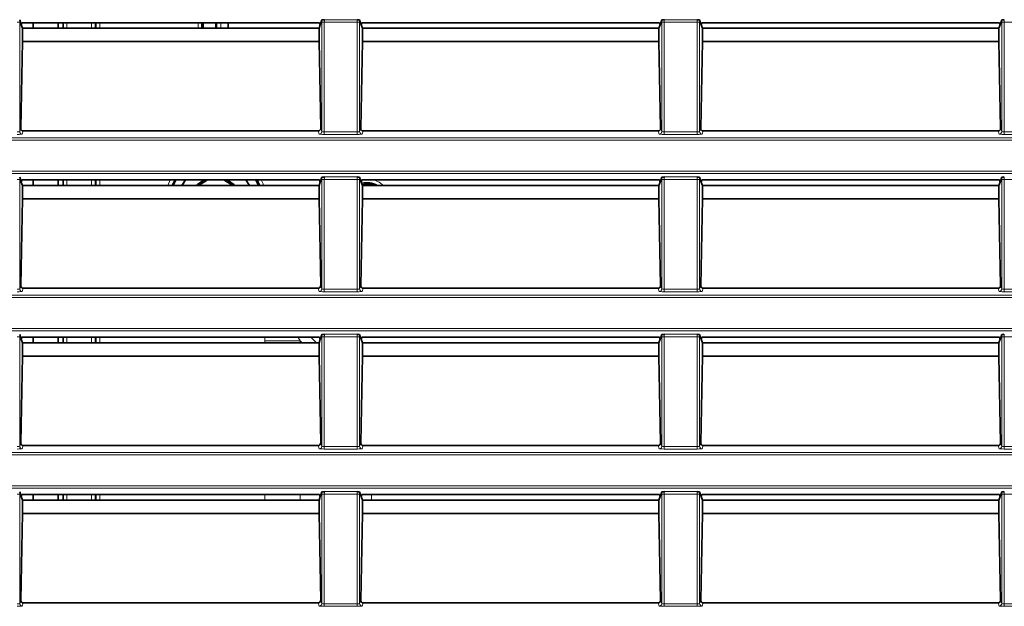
# Model space of a CAD drawing. Header units: millimetres. Extents: x 0 to 1118, y 0 to 864.
# Tile 111 of 256: x 163 to 183, y 467 to 479. Entities that reach past the tile are written whole.
import ezdxf

# ---------------------------------------------------------------- set-up
doc = ezdxf.new("R2010")
doc.units = ezdxf.units.MM

msp = doc.modelspace()

# ---------------------------------------------------------------- linework, layer by layer
at = {"color": 7, "linetype": 'Continuous', "lineweight": 18}
for p, q in [((163.375, 479.0494), (163.325, 479.0494)), ((163.375, 479.0494), (163.375, 476.8761)), ((164.3136, 479.0399), (164.3136, 478.9289)), ((164.8017, 478.9289), (164.8017, 479.0399)), ((164.964, 479.0399), (164.964, 478.9289)), ((166.9179, 478.9289), (166.9179, 479.0399)), ((167.2903, 478.9289), (167.2903, 479.0399)), ((167.3653, 479.0399), (167.3653, 478.9289)), ((169.4232, 479.0494), (169.3733, 479.0494)), ((169.3733, 476.8761), (169.3733, 479.0494)), ((170.075, 479.0494), (169.4232, 479.0494)), ((169.4232, 479.0494), (169.4232, 476.8709)), ((169.4249, 479.0993), (170.0733, 479.0993)), ((170.125, 479.0494), (170.075, 479.0494)), ((170.075, 476.8709), (170.075, 479.0494)), ((170.125, 479.0494), (170.125, 476.8761)), ((176.1732, 479.0494), (176.1233, 479.0494)), ((176.1233, 476.8761), (176.1233, 479.0494)), ((176.825, 479.0494), (176.1732, 479.0494)), ((176.1732, 479.0494), (176.1732, 476.8709)), ((176.1749, 479.0993), (176.8233, 479.0993)), ((176.875, 479.0494), (176.825, 479.0494)), ((176.825, 476.8709), (176.825, 479.0494)), ((176.875, 479.0494), (176.875, 476.8761)), ((182.9232, 479.0494), (182.8733, 479.0494)), ((182.8733, 476.8761), (182.8733, 479.0494)), ((183.575, 479.0494), (182.9232, 479.0494)), ((182.9232, 479.0494), (182.9232, 476.8709)), ((163.375, 476.8761), (163.3968, 476.9416)), ((163.4457, 476.8885), (163.425, 476.8261)), ((169.3233, 476.8261), (169.3025, 476.8885)), ((169.3514, 476.9416), (169.3733, 476.8761)), ((169.4232, 476.821), (169.4232, 476.8709)), ((169.4232, 476.8709), (170.075, 476.8709)), ((170.075, 476.821), (170.075, 476.8709)), ((170.125, 476.8761), (170.1468, 476.9416)), ((170.1957, 476.8885), (170.175, 476.8261)), ((176.0733, 476.8261), (176.0525, 476.8885)), ((176.1014, 476.9416), (176.1233, 476.8761)), ((176.1732, 476.821), (176.1732, 476.8709)), ((176.1732, 476.8709), (176.825, 476.8709)), ((176.825, 476.821), (176.825, 476.8709)), ((176.875, 476.8761), (176.8968, 476.9416)), ((176.9457, 476.8885), (176.925, 476.8261)), ((182.8233, 476.8261), (182.8025, 476.8885)), ((182.8514, 476.9416), (182.8733, 476.8761)), ((182.9232, 476.821), (182.9232, 476.8709)), ((182.9232, 476.8709), (183.575, 476.8709)), ((35.9277, 476.7539), (225.0705, 476.7539)), ((225.0705, 476.704), (35.9277, 476.704)), ((170.075, 476.821), (169.4232, 476.821)), ((176.825, 476.821), (176.1732, 476.821)), ((183.575, 476.821), (182.9232, 476.821)), ((35.9277, 476.0914), (225.0705, 476.0914)), ((225.0705, 476.0414), (35.9277, 476.0414)), ((163.375, 475.9244), (163.325, 475.9244)), ((163.375, 475.9244), (163.375, 473.7511)), ((164.3136, 475.9149), (164.3136, 475.8039)), ((164.8017, 475.8039), (164.8017, 475.9149)), ((164.964, 475.9149), (164.964, 475.8039)), ((166.3143, 475.8039), (166.3615, 475.9149)), ((166.4462, 475.9149), (166.3943, 475.8039)), ((169.4232, 475.9244), (169.3733, 475.9244)), ((169.3733, 473.7511), (169.3733, 475.9244)), ((170.075, 475.9244), (169.4232, 475.9244)), ((169.4232, 475.9244), (169.4232, 473.7459)), ((169.4249, 475.9743), (170.0733, 475.9743)), ((170.125, 475.9244), (170.075, 475.9244)), ((170.075, 473.7459), (170.075, 475.9244)), ((170.125, 475.9244), (170.125, 473.7511)), ((176.1732, 475.9244), (176.1233, 475.9244)), ((176.1233, 473.7511), (176.1233, 475.9244)), ((176.825, 475.9244), (176.1732, 475.9244)), ((176.1732, 475.9244), (176.1732, 473.7459)), ((176.1749, 475.9743), (176.8233, 475.9743)), ((176.875, 475.9244), (176.825, 475.9244)), ((176.825, 473.7459), (176.825, 475.9244)), ((176.875, 475.9244), (176.875, 473.7511)), ((182.9232, 475.9244), (182.8733, 475.9244)), ((182.8733, 473.7511), (182.8733, 475.9244)), ((183.575, 475.9244), (182.9232, 475.9244)), ((182.9232, 475.9244), (182.9232, 473.7459)), ((163.375, 473.7511), (163.3968, 473.8166)), ((163.4457, 473.7635), (163.425, 473.7011)), ((169.3233, 473.7011), (169.3025, 473.7635)), ((169.3514, 473.8166), (169.3733, 473.7511)), ((169.4232, 473.696), (169.4232, 473.7459)), ((169.4232, 473.7459), (170.075, 473.7459)), ((170.075, 473.696), (170.075, 473.7459)), ((170.125, 473.7511), (170.1468, 473.8166)), ((170.1957, 473.7635), (170.175, 473.7011)), ((176.0733, 473.7011), (176.0525, 473.7635)), ((176.1014, 473.8166), (176.1233, 473.7511)), ((176.1732, 473.696), (176.1732, 473.7459)), ((176.1732, 473.7459), (176.825, 473.7459)), ((176.825, 473.696), (176.825, 473.7459)), ((176.875, 473.7511), (176.8968, 473.8166)), ((176.9457, 473.7635), (176.925, 473.7011)), ((182.8233, 473.7011), (182.8025, 473.7635)), ((182.8514, 473.8166), (182.8733, 473.7511)), ((182.9232, 473.696), (182.9232, 473.7459)), ((182.9232, 473.7459), (183.575, 473.7459)), ((35.9277, 473.6289), (225.0705, 473.6289)), ((225.0705, 473.579), (35.9277, 473.579)), ((170.075, 473.696), (169.4232, 473.696)), ((176.825, 473.696), (176.1732, 473.696)), ((183.575, 473.696), (182.9232, 473.696)), ((35.9277, 472.9664), (225.0705, 472.9664)), ((225.0705, 472.9164), (35.9277, 472.9164)), ((163.375, 472.7994), (163.325, 472.7994)), ((163.375, 472.7994), (163.375, 470.6261)), ((164.3136, 472.7899), (164.3136, 472.6789)), ((164.8017, 472.6789), (164.8017, 472.7899)), ((164.964, 472.7899), (164.964, 472.6789)), ((169.1565, 472.7899), (169.2674, 472.6789)), ((169.4232, 472.7994), (169.3733, 472.7994)), ((169.3733, 470.6261), (169.3733, 472.7994)), ((170.075, 472.7994), (169.4232, 472.7994)), ((169.4232, 472.7994), (169.4232, 470.6209)), ((169.4249, 472.8493), (170.0733, 472.8493)), ((170.125, 472.7994), (170.075, 472.7994)), ((170.075, 470.6209), (170.075, 472.7994)), ((170.125, 472.7994), (170.125, 470.6261)), ((176.1732, 472.7994), (176.1233, 472.7994)), ((176.1233, 470.6261), (176.1233, 472.7994)), ((176.825, 472.7994), (176.1732, 472.7994)), ((176.1732, 472.7994), (176.1732, 470.6209)), ((176.1749, 472.8493), (176.8233, 472.8493)), ((176.875, 472.7994), (176.825, 472.7994)), ((176.825, 470.6209), (176.825, 472.7994)), ((176.875, 472.7994), (176.875, 470.6261)), ((182.9232, 472.7994), (182.8733, 472.7994)), ((182.8733, 470.6261), (182.8733, 472.7994)), ((183.575, 472.7994), (182.9232, 472.7994)), ((182.9232, 472.7994), (182.9232, 470.6209)), ((168.2393, 472.7171), (168.9464, 472.7171)), ((168.2393, 472.6789), (168.2393, 472.7171)), ((168.9464, 472.7171), (168.9464, 472.6789)), ((168.9846, 472.6789), (168.9464, 472.7171)), ((163.375, 470.6261), (163.3968, 470.6916)), ((163.4457, 470.6385), (163.425, 470.5761)), ((169.3233, 470.5761), (169.3025, 470.6385)), ((169.3514, 470.6916), (169.3733, 470.6261)), ((169.4232, 470.571), (169.4232, 470.6209)), ((169.4232, 470.6209), (170.075, 470.6209)), ((170.075, 470.571), (170.075, 470.6209)), ((170.125, 470.6261), (170.1468, 470.6916)), ((170.1957, 470.6385), (170.175, 470.5761)), ((176.0733, 470.5761), (176.0525, 470.6385)), ((176.1014, 470.6916), (176.1233, 470.6261)), ((176.1732, 470.571), (176.1732, 470.6209)), ((176.1732, 470.6209), (176.825, 470.6209)), ((176.825, 470.571), (176.825, 470.6209)), ((176.875, 470.6261), (176.8968, 470.6916)), ((176.9457, 470.6385), (176.925, 470.5761)), ((182.8233, 470.5761), (182.8025, 470.6385)), ((182.8514, 470.6916), (182.8733, 470.6261)), ((182.9232, 470.571), (182.9232, 470.6209)), ((182.9232, 470.6209), (183.575, 470.6209)), ((35.9277, 470.5039), (225.0705, 470.5039)), ((225.0705, 470.454), (35.9277, 470.454)), ((170.075, 470.571), (169.4232, 470.571)), ((176.825, 470.571), (176.1732, 470.571)), ((183.575, 470.571), (182.9232, 470.571)), ((35.9277, 469.8414), (225.0705, 469.8414)), ((225.0705, 469.7914), (35.9277, 469.7914)), ((163.375, 469.6744), (163.325, 469.6744)), ((163.375, 469.6744), (163.375, 467.5011)), ((164.3136, 469.6649), (164.3136, 469.5539)), ((164.8017, 469.5539), (164.8017, 469.6649)), ((164.964, 469.6649), (164.964, 469.5539)), ((168.2393, 469.5539), (168.2393, 469.6649)), ((168.9464, 469.6649), (168.9464, 469.5539)), ((169.4232, 469.6744), (169.3733, 469.6744)), ((169.3733, 467.5011), (169.3733, 469.6744)), ((170.075, 469.6744), (169.4232, 469.6744)), ((169.4232, 469.6744), (169.4232, 467.4959)), ((169.4249, 469.7243), (170.0733, 469.7243)), ((170.125, 469.6744), (170.075, 469.6744)), ((170.075, 467.4959), (170.075, 469.6744)), ((170.125, 469.6744), (170.125, 467.5011)), ((170.3606, 469.6649), (170.3606, 469.5539)), ((176.1732, 469.6744), (176.1233, 469.6744)), ((176.1233, 467.5011), (176.1233, 469.6744)), ((176.825, 469.6744), (176.1732, 469.6744)), ((176.1732, 469.6744), (176.1732, 467.4959)), ((176.1749, 469.7243), (176.8233, 469.7243)), ((176.875, 469.6744), (176.825, 469.6744)), ((176.825, 467.4959), (176.825, 469.6744)), ((176.875, 469.6744), (176.875, 467.5011)), ((182.9232, 469.6744), (182.8733, 469.6744)), ((182.8733, 467.5011), (182.8733, 469.6744)), ((183.575, 469.6744), (182.9232, 469.6744)), ((182.9232, 469.6744), (182.9232, 467.4959)), ((163.375, 467.5011), (163.3968, 467.5666)), ((163.4457, 467.5135), (163.425, 467.4511)), ((169.3233, 467.4511), (169.3025, 467.5135)), ((169.3514, 467.5666), (169.3733, 467.5011)), ((169.4232, 467.446), (169.4232, 467.4959)), ((169.4232, 467.4959), (170.075, 467.4959)), ((170.075, 467.446), (169.4232, 467.446)), ((170.075, 467.446), (170.075, 467.4959)), ((170.125, 467.5011), (170.1468, 467.5666)), ((170.1957, 467.5135), (170.175, 467.4511)), ((176.0733, 467.4511), (176.0525, 467.5135)), ((176.1014, 467.5666), (176.1233, 467.5011)), ((176.1732, 467.446), (176.1732, 467.4959)), ((176.1732, 467.4959), (176.825, 467.4959)), ((176.825, 467.446), (176.1732, 467.446)), ((176.825, 467.446), (176.825, 467.4959)), ((176.875, 467.5011), (176.8968, 467.5666)), ((176.9457, 467.5135), (176.925, 467.4511)), ((182.8233, 467.4511), (182.8025, 467.5135)), ((182.8514, 467.5666), (182.8733, 467.5011)), ((182.9232, 467.446), (182.9232, 467.4959)), ((182.9232, 467.4959), (183.575, 467.4959)), ((183.575, 467.446), (182.9232, 467.446))]:
    msp.add_line(p, q, dxfattribs=at)
at = {"color": 7, "linetype": 'Continuous', "lineweight": 35}
for p, q in [((163.3748, 479.0949), (163.4065, 478.9996)), ((163.4199, 479.0399), (163.4065, 478.9996)), ((163.4065, 478.9996), (163.4302, 478.9285)), ((169.3283, 479.0399), (163.4199, 479.0399)), ((163.6416, 479.0399), (163.6416, 478.9289)), ((164.1416, 479.0399), (164.1416, 478.9289)), ((164.2386, 478.9289), (164.2386, 479.0399)), ((164.8767, 479.0399), (164.8767, 478.9289)), ((164.8891, 478.9289), (164.8891, 479.0399)), ((166.9929, 479.0399), (166.9929, 478.9289)), ((167.016, 478.9289), (167.016, 479.0399)), ((167.2672, 478.9289), (167.2672, 479.0399)), ((167.5166, 478.9289), (167.5166, 479.0399)), ((169.318, 478.9285), (169.3417, 478.9996)), ((169.3283, 479.0399), (169.3417, 478.9996)), ((169.3417, 478.9996), (169.3734, 479.0949)), ((170.1248, 479.0949), (170.1565, 478.9996)), ((170.1699, 479.0399), (170.1565, 478.9996)), ((170.1565, 478.9996), (170.1802, 478.9285)), ((176.0783, 479.0399), (170.1699, 479.0399)), ((176.068, 478.9285), (176.0917, 478.9996)), ((176.0783, 479.0399), (176.0917, 478.9996)), ((176.0917, 478.9996), (176.1234, 479.0949)), ((176.8748, 479.0949), (176.9065, 478.9996)), ((176.9199, 479.0399), (176.9065, 478.9996)), ((176.9065, 478.9996), (176.9302, 478.9285)), ((182.8283, 479.0399), (176.9199, 479.0399)), ((182.818, 478.9285), (182.8417, 478.9996)), ((182.8283, 479.0399), (182.8417, 478.9996)), ((182.8417, 478.9996), (182.8734, 479.0949)), ((169.3182, 478.9289), (163.43, 478.9289)), ((163.4302, 478.9285), (163.4302, 478.6648)), ((169.318, 478.6648), (169.318, 478.9285)), ((176.0682, 478.9289), (170.18, 478.9289)), ((170.1802, 478.9285), (170.1802, 478.6648)), ((176.068, 478.6648), (176.068, 478.9285)), ((182.8182, 478.9289), (176.93, 478.9289)), ((176.9302, 478.9285), (176.9302, 478.6648)), ((182.818, 478.6648), (182.818, 478.9285)), ((163.4302, 478.6648), (163.3968, 476.9416)), ((169.318, 478.6648), (163.4302, 478.6648)), ((169.3514, 476.9416), (169.318, 478.6648)), ((170.1802, 478.6648), (170.1468, 476.9416)), ((176.068, 478.6648), (170.1802, 478.6648)), ((176.1014, 476.9416), (176.068, 478.6648)), ((176.9302, 478.6648), (176.8968, 476.9416)), ((182.818, 478.6648), (176.9302, 478.6648)), ((182.8514, 476.9416), (182.818, 478.6648)), ((169.3025, 476.8885), (163.4457, 476.8885)), ((176.0525, 476.8885), (170.1957, 476.8885)), ((182.8025, 476.8885), (176.9457, 476.8885)), ((163.3748, 475.9699), (163.4065, 475.8746)), ((163.4199, 475.9149), (163.4065, 475.8746)), ((163.4065, 475.8746), (163.4302, 475.8035)), ((169.3283, 475.9149), (163.4199, 475.9149)), ((163.6416, 475.9149), (163.6416, 475.8039)), ((164.1416, 475.9149), (164.1416, 475.8039)), ((164.2386, 475.8039), (164.2386, 475.9149)), ((164.8767, 475.9149), (164.8767, 475.8039)), ((164.8891, 475.8039), (164.8891, 475.9149)), ((166.4192, 475.8039), (166.4726, 475.9149)), ((166.666, 475.9149), (166.5969, 475.8039)), ((166.6673, 475.9149), (166.5981, 475.8039)), ((167.9351, 475.8039), (167.8659, 475.9149)), ((167.9363, 475.8039), (167.8673, 475.9149)), ((168.0606, 475.9149), (168.1141, 475.8039)), ((169.318, 475.8035), (169.3417, 475.8746)), ((169.3283, 475.9149), (169.3417, 475.8746)), ((169.3417, 475.8746), (169.3734, 475.9699)), ((170.1248, 475.9699), (170.1565, 475.8746)), ((170.1699, 475.9149), (170.1565, 475.8746)), ((170.1565, 475.8746), (170.1802, 475.8035)), ((176.0783, 475.9149), (170.1699, 475.9149)), ((176.068, 475.8035), (176.0917, 475.8746)), ((176.0783, 475.9149), (176.0917, 475.8746)), ((176.0917, 475.8746), (176.1234, 475.9699)), ((176.8748, 475.9699), (176.9065, 475.8746)), ((176.9199, 475.9149), (176.9065, 475.8746)), ((176.9065, 475.8746), (176.9302, 475.8035)), ((182.8283, 475.9149), (176.9199, 475.9149)), ((182.818, 475.8035), (182.8417, 475.8746)), ((182.8283, 475.9149), (182.8417, 475.8746)), ((182.8417, 475.8746), (182.8734, 475.9699)), ((169.3182, 475.8039), (163.43, 475.8039)), ((163.4302, 475.8035), (163.4302, 475.5398)), ((169.318, 475.5398), (169.318, 475.8035)), ((176.0682, 475.8039), (170.18, 475.8039)), ((170.1802, 475.8035), (170.1802, 475.5398)), ((176.068, 475.5398), (176.068, 475.8035)), ((182.8182, 475.8039), (176.93, 475.8039)), ((176.9302, 475.8035), (176.9302, 475.5398)), ((182.818, 475.5398), (182.818, 475.8035)), ((163.4302, 475.5398), (163.3968, 473.8166)), ((169.318, 475.5398), (163.4302, 475.5398)), ((169.3514, 473.8166), (169.318, 475.5398)), ((170.1802, 475.5398), (170.1468, 473.8166)), ((176.068, 475.5398), (170.1802, 475.5398)), ((176.1014, 473.8166), (176.068, 475.5398)), ((176.9302, 475.5398), (176.8968, 473.8166)), ((182.818, 475.5398), (176.9302, 475.5398)), ((182.8514, 473.8166), (182.818, 475.5398)), ((169.3025, 473.7635), (163.4457, 473.7635)), ((176.0525, 473.7635), (170.1957, 473.7635)), ((182.8025, 473.7635), (176.9457, 473.7635)), ((163.3748, 472.8449), (163.4065, 472.7496)), ((163.4199, 472.7899), (163.4065, 472.7496)), ((163.4065, 472.7496), (163.4302, 472.6785)), ((169.3283, 472.7899), (163.4199, 472.7899)), ((163.6416, 472.7899), (163.6416, 472.6789)), ((164.1416, 472.7899), (164.1416, 472.6789)), ((164.2386, 472.6789), (164.2386, 472.7899)), ((164.8767, 472.7899), (164.8767, 472.6789)), ((164.8891, 472.6789), (164.8891, 472.7899)), ((169.318, 472.6785), (169.3417, 472.7496)), ((169.3283, 472.7899), (169.3417, 472.7496)), ((169.3417, 472.7496), (169.3734, 472.8449)), ((170.1248, 472.8449), (170.1565, 472.7496)), ((170.1699, 472.7899), (170.1565, 472.7496)), ((170.1565, 472.7496), (170.1802, 472.6785)), ((176.0783, 472.7899), (170.1699, 472.7899)), ((176.068, 472.6785), (176.0917, 472.7496)), ((176.0783, 472.7899), (176.0917, 472.7496)), ((176.0917, 472.7496), (176.1234, 472.8449)), ((176.8748, 472.8449), (176.9065, 472.7496)), ((176.9199, 472.7899), (176.9065, 472.7496)), ((176.9065, 472.7496), (176.9302, 472.6785)), ((182.8283, 472.7899), (176.9199, 472.7899)), ((182.818, 472.6785), (182.8417, 472.7496)), ((182.8283, 472.7899), (182.8417, 472.7496)), ((182.8417, 472.7496), (182.8734, 472.8449)), ((169.3182, 472.6789), (163.43, 472.6789)), ((163.4302, 472.6785), (163.4302, 472.4148)), ((169.318, 472.4148), (169.318, 472.6785)), ((176.0682, 472.6789), (170.18, 472.6789)), ((170.1802, 472.6785), (170.1802, 472.4148)), ((176.068, 472.4148), (176.068, 472.6785)), ((182.8182, 472.6789), (176.93, 472.6789)), ((176.9302, 472.6785), (176.9302, 472.4148)), ((182.818, 472.4148), (182.818, 472.6785)), ((163.4302, 472.4148), (163.3968, 470.6916)), ((169.318, 472.4148), (163.4302, 472.4148)), ((169.3514, 470.6916), (169.318, 472.4148)), ((170.1802, 472.4148), (170.1468, 470.6916)), ((176.068, 472.4148), (170.1802, 472.4148)), ((176.1014, 470.6916), (176.068, 472.4148)), ((176.9302, 472.4148), (176.8968, 470.6916)), ((182.818, 472.4148), (176.9302, 472.4148)), ((182.8514, 470.6916), (182.818, 472.4148)), ((169.3025, 470.6385), (163.4457, 470.6385)), ((176.0525, 470.6385), (170.1957, 470.6385)), ((182.8025, 470.6385), (176.9457, 470.6385)), ((163.3748, 469.7199), (163.4065, 469.6246)), ((163.4199, 469.6649), (163.4065, 469.6246)), ((163.4065, 469.6246), (163.4302, 469.5535)), ((169.3283, 469.6649), (163.4199, 469.6649)), ((163.6416, 469.6649), (163.6416, 469.5539)), ((164.1416, 469.6649), (164.1416, 469.5539)), ((164.2386, 469.5539), (164.2386, 469.6649)), ((164.8767, 469.6649), (164.8767, 469.5539)), ((164.8891, 469.5539), (164.8891, 469.6649)), ((169.318, 469.5535), (169.3417, 469.6246)), ((169.3283, 469.6649), (169.3417, 469.6246)), ((169.3417, 469.6246), (169.3734, 469.7199)), ((170.1248, 469.7199), (170.1565, 469.6246)), ((170.1699, 469.6649), (170.1565, 469.6246)), ((170.1565, 469.6246), (170.1802, 469.5535)), ((176.0783, 469.6649), (170.1699, 469.6649)), ((176.068, 469.5535), (176.0917, 469.6246)), ((176.0783, 469.6649), (176.0917, 469.6246)), ((176.0917, 469.6246), (176.1234, 469.7199)), ((176.8748, 469.7199), (176.9065, 469.6246)), ((176.9199, 469.6649), (176.9065, 469.6246)), ((176.9065, 469.6246), (176.9302, 469.5535)), ((182.8283, 469.6649), (176.9199, 469.6649)), ((182.818, 469.5535), (182.8417, 469.6246)), ((182.8283, 469.6649), (182.8417, 469.6246)), ((182.8417, 469.6246), (182.8734, 469.7199)), ((169.3182, 469.5539), (163.43, 469.5539)), ((163.4302, 469.5535), (163.4302, 469.2898)), ((169.318, 469.2898), (169.318, 469.5535)), ((176.0682, 469.5539), (170.18, 469.5539)), ((170.1802, 469.5535), (170.1802, 469.2898)), ((176.068, 469.2898), (176.068, 469.5535)), ((182.8182, 469.5539), (176.93, 469.5539)), ((176.9302, 469.5535), (176.9302, 469.2898)), ((182.818, 469.2898), (182.818, 469.5535)), ((163.4302, 469.2898), (163.3968, 467.5666)), ((169.318, 469.2898), (163.4302, 469.2898)), ((169.3514, 467.5666), (169.318, 469.2898)), ((170.1802, 469.2898), (170.1468, 467.5666)), ((176.068, 469.2898), (170.1802, 469.2898)), ((176.1014, 467.5666), (176.068, 469.2898)), ((176.9302, 469.2898), (176.8968, 467.5666)), ((182.818, 469.2898), (176.9302, 469.2898)), ((182.8514, 467.5666), (182.818, 469.2898)), ((163.4457, 467.5135), (169.3025, 467.5135)), ((170.1957, 467.5135), (176.0525, 467.5135)), ((176.9457, 467.5135), (182.8025, 467.5135))]:
    msp.add_line(p, q, dxfattribs=at)
at = {"color": 7, "linetype": 'Continuous', "lineweight": 35, "flags": 128}
for points in [[(166.8911, 475.8039), (166.9084, 475.8221), (167.0358, 475.9149)], [(167.1034, 475.9149), (167.0831, 475.907), (166.9284, 475.8039)], [(167.6048, 475.8039), (167.4501, 475.907), (167.4298, 475.9149)], [(167.4974, 475.9149), (167.6248, 475.8221), (167.6421, 475.8039)], [(168.1389, 475.8039), (168.1363, 475.8106), (168.0871, 475.9149)]]:
    msp.add_lwpolyline(points, dxfattribs=at)
at = {"color": 7, "linetype": 'Continuous', "lineweight": 18, "flags": 128}
for points in [[(168.1717, 475.9149), (168.2059, 475.8384), (168.2189, 475.8039)], [(170.4097, 475.9149), (170.5095, 475.8699), (170.5956, 475.8039)]]:
    msp.add_lwpolyline(points, dxfattribs=at)
at = {"color": 7, "linetype": 'Continuous', "lineweight": 18}
for centre, start, end in [((163.425, 476.8762), 180.09622, 269.97363), ((169.3232, 476.8762), 270.02637, 359.90378), ((170.175, 476.8762), 180.09622, 269.97363), ((176.0732, 476.8762), 270.02637, 359.90378), ((176.925, 476.8762), 180.09622, 269.97363), ((182.8232, 476.8762), 270.02637, 359.90378), ((163.425, 473.7512), 180.09622, 269.97363), ((169.3232, 473.7512), 270.02637, 359.90378), ((170.175, 473.7512), 180.09622, 269.97363), ((176.0732, 473.7512), 270.02637, 359.90378), ((176.925, 473.7512), 180.09622, 269.97363), ((182.8232, 473.7512), 270.02637, 359.90378), ((163.425, 470.6262), 180.09622, 269.97363), ((169.3232, 470.6262), 270.02637, 359.90378), ((170.175, 470.6262), 180.09622, 269.97363), ((176.0732, 470.6262), 270.02637, 359.90378), ((176.925, 470.6262), 180.09622, 269.97363), ((182.8232, 470.6262), 270.02637, 359.90378), ((163.425, 467.5012), 180.09622, 269.97363), ((169.3232, 467.5012), 270.02637, 359.90378), ((170.175, 467.5012), 180.09622, 269.97363), ((176.0732, 467.5012), 270.02637, 359.90378), ((176.925, 467.5012), 180.09622, 269.97363), ((182.8232, 467.5012), 270.02637, 359.90378)]:
    msp.add_arc(centre, 0.05, start, end, dxfattribs=at)
at = {"color": 7, "linetype": 'Continuous', "lineweight": 35}
for radius, start, end in [(0.3981, 58.65399, 104.77609), (0.3685, 67.32058, 104.48272)]:
    msp.add_arc((170.2666, 475.4639), radius, start, end, dxfattribs=at)
at = {"color": 7, "linetype": 'Continuous', "lineweight": 18}
for centre, major_axis, ratio, start_param, end_param in [((163.3732, 479.0494), (0, 0.1), 0.0174551, 4.712389, 5.1841553), ((169.375, 479.0494), (0, 0.1), 0.0174551, 1.09903, 1.5707963), ((169.425, 479.0494), (0, 0.05), 0.0349101, 0.0523599, 1.5707963), ((170.0732, 479.0494), (0, 0.05), 0.0349101, 4.712389, 6.2308254), ((170.1232, 479.0494), (0, 0.1), 0.0174551, 4.712389, 5.1841553), ((176.125, 479.0494), (0, 0.1), 0.0174551, 1.09903, 1.5707963), ((176.175, 479.0494), (0, 0.05), 0.0349101, 0.0523599, 1.5707963), ((176.8232, 479.0494), (0, 0.05), 0.0349101, 4.712389, 6.2308254), ((176.8732, 479.0494), (0, 0.1), 0.0174551, 4.712389, 5.1841553), ((182.875, 479.0494), (0, 0.1), 0.0174551, 1.09903, 1.5707963), ((182.925, 479.0494), (0, 0.05), 0.0349101, 0.0523599, 1.5707963), ((163.325, 476.8762), (0.05, 0), 0.1048156, 4.712389, 6.265732), ((169.4232, 476.8762), (0.05, 0), 0.1048156, 3.1590459, 4.712389), ((170.075, 476.8762), (0.05, 0), 0.1048156, 4.712389, 6.265732), ((176.1732, 476.8762), (0.05, 0), 0.1048156, 3.1590459, 4.712389), ((176.825, 476.8762), (0.05, 0), 0.1048156, 4.712389, 6.265732), ((182.9232, 476.8762), (0.05, 0), 0.1048156, 3.1590459, 4.712389), ((163.325, 476.8262), (0.1, 0), 0.0524078, 4.712389, 6.265732), ((169.4232, 476.8262), (0.1, 0), 0.0524078, 3.1590459, 4.712389), ((170.075, 476.8262), (0.1, 0), 0.0524078, 4.712389, 6.265732), ((176.1732, 476.8262), (0.1, 0), 0.0524078, 3.1590459, 4.712389), ((176.825, 476.8262), (0.1, 0), 0.0524078, 4.712389, 6.265732), ((182.9232, 476.8262), (0.1, 0), 0.0524078, 3.1590459, 4.712389), ((163.3732, 475.9244), (0, 0.1), 0.0174551, 4.712389, 5.1841553), ((169.375, 475.9244), (0, 0.1), 0.0174551, 1.09903, 1.5707963), ((169.425, 475.9244), (0, 0.05), 0.0349101, 0.0523599, 1.5707963), ((170.0732, 475.9244), (0, 0.05), 0.0349101, 4.712389, 6.2308254), ((170.1232, 475.9244), (0, 0.1), 0.0174551, 4.712389, 5.1841553), ((176.125, 475.9244), (0, 0.1), 0.0174551, 1.09903, 1.5707963), ((176.175, 475.9244), (0, 0.05), 0.0349101, 0.0523599, 1.5707963), ((176.8232, 475.9244), (0, 0.05), 0.0349101, 4.712389, 6.2308254), ((176.8732, 475.9244), (0, 0.1), 0.0174551, 4.712389, 5.1841553), ((182.875, 475.9244), (0, 0.1), 0.0174551, 1.09903, 1.5707963), ((182.925, 475.9244), (0, 0.05), 0.0349101, 0.0523599, 1.5707963), ((163.325, 473.7512), (0.05, 0), 0.1048156, 4.712389, 6.265732), ((163.325, 473.7012), (0.1, 0), 0.0524078, 4.712389, 6.265732), ((169.4232, 473.7012), (0.1, 0), 0.0524078, 3.1590459, 4.712389), ((169.4232, 473.7512), (0.05, 0), 0.1048156, 3.1590459, 4.712389), ((170.075, 473.7512), (0.05, 0), 0.1048156, 4.712389, 6.265732), ((170.075, 473.7012), (0.1, 0), 0.0524078, 4.712389, 6.265732), ((176.1732, 473.7012), (0.1, 0), 0.0524078, 3.1590459, 4.712389), ((176.1732, 473.7512), (0.05, 0), 0.1048156, 3.1590459, 4.712389), ((176.825, 473.7512), (0.05, 0), 0.1048156, 4.712389, 6.265732), ((176.825, 473.7012), (0.1, 0), 0.0524078, 4.712389, 6.265732), ((182.9232, 473.7012), (0.1, 0), 0.0524078, 3.1590459, 4.712389), ((182.9232, 473.7512), (0.05, 0), 0.1048156, 3.1590459, 4.712389), ((163.3732, 472.7994), (0, 0.1), 0.0174551, 4.712389, 5.1841553), ((169.9363, 471.8686), (1.4697, -1.4697), 0.5773503, 3.6149341, 3.6651914), ((169.9363, 471.8686), (1.0614, -1.0614), 0.1332347, 3.543971, 3.6651914), ((169.375, 472.7994), (0, 0.1), 0.0174551, 1.09903, 1.5707963), ((169.425, 472.7994), (0, 0.05), 0.0349101, 0.0523599, 1.5707963), ((170.0732, 472.7994), (0, 0.05), 0.0349101, 4.712389, 6.2308254), ((170.1232, 472.7994), (0, 0.1), 0.0174551, 4.712389, 5.1841553), ((176.125, 472.7994), (0, 0.1), 0.0174551, 1.09903, 1.5707963), ((176.175, 472.7994), (0, 0.05), 0.0349101, 0.0523599, 1.5707963), ((176.8232, 472.7994), (0, 0.05), 0.0349101, 4.712389, 6.2308254), ((176.8732, 472.7994), (0, 0.1), 0.0174551, 4.712389, 5.1841553), ((182.875, 472.7994), (0, 0.1), 0.0174551, 1.09903, 1.5707963), ((182.925, 472.7994), (0, 0.05), 0.0349101, 0.0523599, 1.5707963), ((163.325, 470.6262), (0.05, 0), 0.1048156, 4.712389, 6.265732), ((163.325, 470.5762), (0.1, 0), 0.0524078, 4.712389, 6.265732), ((169.4232, 470.5762), (0.1, 0), 0.0524078, 3.1590459, 4.712389), ((169.4232, 470.6262), (0.05, 0), 0.1048156, 3.1590459, 4.712389), ((170.075, 470.6262), (0.05, 0), 0.1048156, 4.712389, 6.265732), ((170.075, 470.5762), (0.1, 0), 0.0524078, 4.712389, 6.265732), ((176.1732, 470.5762), (0.1, 0), 0.0524078, 3.1590459, 4.712389), ((176.1732, 470.6262), (0.05, 0), 0.1048156, 3.1590459, 4.712389), ((176.825, 470.6262), (0.05, 0), 0.1048156, 4.712389, 6.265732), ((176.825, 470.5762), (0.1, 0), 0.0524078, 4.712389, 6.265732), ((182.9232, 470.5762), (0.1, 0), 0.0524078, 3.1590459, 4.712389), ((182.9232, 470.6262), (0.05, 0), 0.1048156, 3.1590459, 4.712389), ((163.3732, 469.6744), (0, 0.1), 0.0174551, 4.712389, 5.1841553), ((169.375, 469.6744), (0, 0.1), 0.0174551, 1.09903, 1.5707963), ((169.425, 469.6744), (0, 0.05), 0.0349101, 0.0523599, 1.5707963), ((170.0732, 469.6744), (0, 0.05), 0.0349101, 4.712389, 6.2308254), ((170.1232, 469.6744), (0, 0.1), 0.0174551, 4.712389, 5.1841553), ((176.125, 469.6744), (0, 0.1), 0.0174551, 1.09903, 1.5707963), ((176.175, 469.6744), (0, 0.05), 0.0349101, 0.0523599, 1.5707963), ((176.8232, 469.6744), (0, 0.05), 0.0349101, 4.712389, 6.2308254), ((176.8732, 469.6744), (0, 0.1), 0.0174551, 4.712389, 5.1841553), ((182.875, 469.6744), (0, 0.1), 0.0174551, 1.09903, 1.5707963), ((182.925, 469.6744), (0, 0.05), 0.0349101, 0.0523599, 1.5707963), ((163.325, 467.5012), (0.05, 0), 0.1048156, 4.712389, 6.265732), ((163.325, 467.4512), (0.1, 0), 0.0524078, 4.712389, 6.265732), ((169.4232, 467.4512), (0.1, 0), 0.0524078, 3.1590459, 4.712389), ((169.4232, 467.5012), (0.05, 0), 0.1048156, 3.1590459, 4.712389), ((170.075, 467.5012), (0.05, 0), 0.1048156, 4.712389, 6.265732), ((170.075, 467.4512), (0.1, 0), 0.0524078, 4.712389, 6.265732), ((176.1732, 467.4512), (0.1, 0), 0.0524078, 3.1590459, 4.712389), ((176.1732, 467.5012), (0.05, 0), 0.1048156, 3.1590459, 4.712389), ((176.825, 467.5012), (0.05, 0), 0.1048156, 4.712389, 6.265732), ((176.825, 467.4512), (0.1, 0), 0.0524078, 4.712389, 6.265732), ((182.9232, 467.4512), (0.1, 0), 0.0524078, 3.1590459, 4.712389), ((182.9232, 467.5012), (0.05, 0), 0.1048156, 3.1590459, 4.712389)]:
    msp.add_ellipse(centre, major_axis=major_axis, ratio=ratio, start_param=start_param, end_param=end_param, dxfattribs=at)
at = {"color": 7, "linetype": 'Continuous', "lineweight": 35}
for centre, major_axis, start_param, end_param in [((163.4468, 476.9416), (0.009, 0.0525), 1.7308547, 3.3007376), ((169.3014, 476.9416), (-0.009, 0.0525), 2.9824477, 4.5523306), ((170.1968, 476.9416), (0.009, 0.0525), 1.7308547, 3.3007376), ((176.0514, 476.9416), (-0.009, 0.0525), 2.9824477, 4.5523306), ((176.9468, 476.9416), (0.009, 0.0525), 1.7308547, 3.3007376), ((182.8014, 476.9416), (-0.009, 0.0525), 2.9824477, 4.5523306), ((163.4468, 473.8166), (0.009, 0.0525), 1.7308547, 3.3007376), ((169.3014, 473.8166), (-0.009, 0.0525), 2.9824477, 4.5523306), ((170.1968, 473.8166), (0.009, 0.0525), 1.7308547, 3.3007376), ((176.0514, 473.8166), (-0.009, 0.0525), 2.9824477, 4.5523306), ((176.9468, 473.8166), (0.009, 0.0525), 1.7308547, 3.3007376), ((182.8014, 473.8166), (-0.009, 0.0525), 2.9824477, 4.5523306), ((163.4468, 470.6916), (0.009, 0.0525), 1.7308547, 3.3007376), ((169.3014, 470.6916), (-0.009, 0.0525), 2.9824477, 4.5523306), ((170.1968, 470.6916), (0.009, 0.0525), 1.7308547, 3.3007376), ((176.0514, 470.6916), (-0.009, 0.0525), 2.9824477, 4.5523306), ((176.9468, 470.6916), (0.009, 0.0525), 1.7308547, 3.3007376), ((182.8014, 470.6916), (-0.009, 0.0525), 2.9824477, 4.5523306), ((163.4468, 467.5666), (0.009, 0.0525), 1.7308547, 3.3007376), ((169.3014, 467.5666), (-0.009, 0.0525), 2.9824477, 4.5523306), ((170.1968, 467.5666), (0.009, 0.0525), 1.7308547, 3.3007376), ((176.0514, 467.5666), (-0.009, 0.0525), 2.9824477, 4.5523306), ((176.9468, 467.5666), (0.009, 0.0525), 1.7308547, 3.3007376), ((182.8014, 467.5666), (-0.009, 0.0525), 2.9824477, 4.5523306)]:
    msp.add_ellipse(centre, major_axis=major_axis, ratio=0.9373981, start_param=start_param, end_param=end_param, dxfattribs=at)
for points in [[(169.3734, 479.0949), (169.3737, 479.0958), (169.3807, 479.0966), (169.4001, 479.0981), (169.4126, 479.0987), (169.4249, 479.0993)], [(170.1248, 479.0949), (170.1245, 479.0958), (170.1175, 479.0966), (170.0981, 479.0981), (170.0856, 479.0987), (170.0733, 479.0993)], [(176.1234, 479.0949), (176.1237, 479.0958), (176.1307, 479.0966), (176.1501, 479.0981), (176.1626, 479.0987), (176.1749, 479.0993)], [(176.8748, 479.0949), (176.8745, 479.0958), (176.8675, 479.0966), (176.8481, 479.0981), (176.8356, 479.0987), (176.8233, 479.0993)], [(182.8734, 479.0949), (182.8737, 479.0958), (182.8807, 479.0966), (182.9001, 479.0981), (182.9126, 479.0987), (182.9249, 479.0993)], [(169.3734, 475.9699), (169.3737, 475.9708), (169.3807, 475.9716), (169.4001, 475.9731), (169.4126, 475.9737), (169.4249, 475.9743)], [(170.1248, 475.9699), (170.1245, 475.9708), (170.1175, 475.9716), (170.0981, 475.9731), (170.0856, 475.9737), (170.0733, 475.9743)], [(176.1234, 475.9699), (176.1237, 475.9708), (176.1307, 475.9716), (176.1501, 475.9731), (176.1626, 475.9737), (176.1749, 475.9743)], [(176.8748, 475.9699), (176.8745, 475.9708), (176.8675, 475.9716), (176.8481, 475.9731), (176.8356, 475.9737), (176.8233, 475.9743)], [(182.8734, 475.9699), (182.8737, 475.9708), (182.8807, 475.9716), (182.9001, 475.9731), (182.9126, 475.9737), (182.9249, 475.9743)], [(169.3734, 472.8449), (169.3737, 472.8458), (169.3807, 472.8466), (169.4001, 472.8481), (169.4126, 472.8487), (169.4249, 472.8493)], [(170.1248, 472.8449), (170.1245, 472.8458), (170.1175, 472.8466), (170.0981, 472.8481), (170.0856, 472.8487), (170.0733, 472.8493)], [(176.1234, 472.8449), (176.1237, 472.8458), (176.1307, 472.8466), (176.1501, 472.8481), (176.1626, 472.8487), (176.1749, 472.8493)], [(176.8748, 472.8449), (176.8745, 472.8458), (176.8675, 472.8466), (176.8481, 472.8481), (176.8356, 472.8487), (176.8233, 472.8493)], [(182.8734, 472.8449), (182.8737, 472.8458), (182.8807, 472.8466), (182.9001, 472.8481), (182.9126, 472.8487), (182.9249, 472.8493)], [(169.3734, 469.7199), (169.3737, 469.7208), (169.3807, 469.7216), (169.4001, 469.7231), (169.4126, 469.7237), (169.4249, 469.7243)], [(170.1248, 469.7199), (170.1245, 469.7208), (170.1175, 469.7216), (170.0981, 469.7231), (170.0856, 469.7237), (170.0733, 469.7243)], [(176.1234, 469.7199), (176.1237, 469.7208), (176.1307, 469.7216), (176.1501, 469.7231), (176.1626, 469.7237), (176.1749, 469.7243)], [(176.8748, 469.7199), (176.8745, 469.7208), (176.8675, 469.7216), (176.8481, 469.7231), (176.8356, 469.7237), (176.8233, 469.7243)], [(182.8734, 469.7199), (182.8737, 469.7208), (182.8807, 469.7216), (182.9001, 469.7231), (182.9126, 469.7237), (182.9249, 469.7243)]]:
    msp.add_open_spline(points, degree=3, knots=[0, 0, 0, 0, 0.5, 0.5, 1, 1, 1, 1], dxfattribs=at)

doc.saveas('drawing.dxf')
